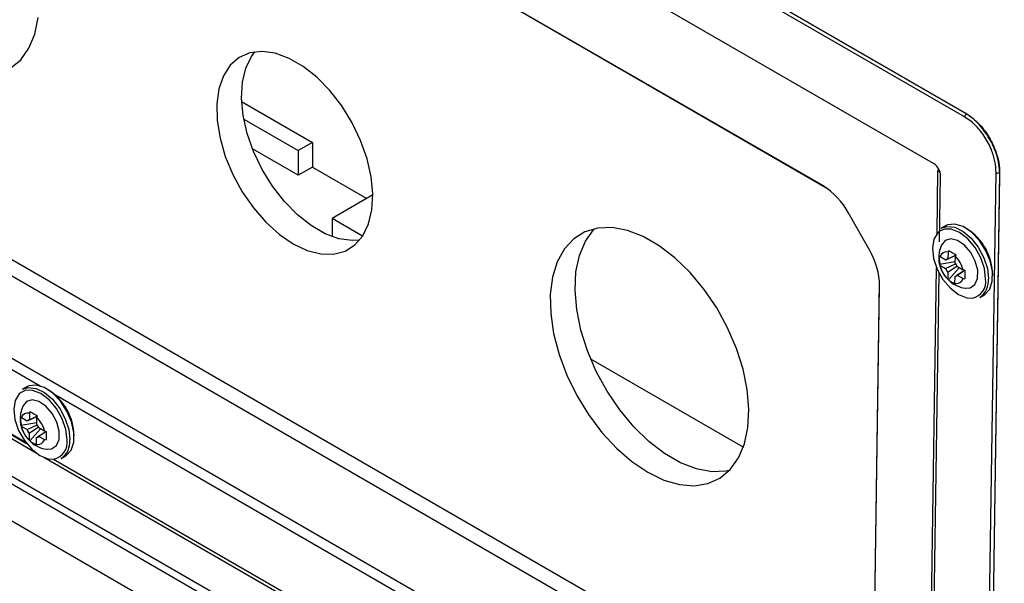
# Model space of a CAD drawing. Header units: millimetres. Extents: x -0.66 to 0.91, y -0.4 to 0.64.
# Tile 111 of 241: x 0.5535 to 0.6516, y -0.2794 to -0.2232. Entities that reach past the tile are written whole.
import ezdxf

# ---------------------------------------------------------------- set-up
doc = ezdxf.new("R2010")
doc.units = ezdxf.units.MM
doc.layers.add('FORMAT', color=7, linetype='Continuous')

msp = doc.modelspace()

# ---------------------------------------------------------------- linework, layer by layer
at = {"layer": 'FORMAT', "color": 7, "linetype": 'Continuous', "lineweight": 25}
for p, q in [((0.647648, -0.232498), (0.513298, -0.154939)), ((0.647642, -0.232913), (0.513292, -0.155355)), ((0.51347, -0.155051), (0.64782, -0.23261)), ((0.633562, -0.239798), (0.527621, -0.17864)), ((0.633976, -0.240066), (0.528316, -0.17907)), ((0.644546, -0.237558), (0.604084, -0.2142)), ((0.575594, -0.231379), (0.582659, -0.235457)), ((0.527514, -0.232584), (0.633454, -0.293742)), ((0.57581, -0.233136), (0.581245, -0.236274)), ((0.526795, -0.233802), (0.632735, -0.29496)), ((0.582659, -0.235457), (0.581245, -0.236274)), ((0.582659, -0.235457), (0.582659, -0.237907)), ((0.515104, -0.236378), (0.555534, -0.259718)), ((0.515468, -0.235468), (0.643817, -0.309562)), ((0.581245, -0.238723), (0.576675, -0.236086)), ((0.581245, -0.236274), (0.581245, -0.238723)), ((0.582659, -0.237907), (0.581245, -0.238723)), ((0.582659, -0.237907), (0.588068, -0.241029)), ((0.64489, -0.244544), (0.644985, -0.238245)), ((0.501408, -0.239097), (0.656835, -0.328823)), ((0.645145, -0.245368), (0.645244, -0.238795)), ((0.649599, -0.31671), (0.650771, -0.238462)), ((0.651123, -0.238467), (0.649951, -0.316715)), ((0.649986, -0.31697), (0.651159, -0.238722)), ((0.656835, -0.333314), (0.494323, -0.239498)), ((0.656835, -0.329632), (0.500701, -0.239498)), ((0.512008, -0.241023), (0.554037, -0.265286)), ((0.51206, -0.241141), (0.554155, -0.265442)), ((0.588662, -0.240687), (0.584604, -0.243029)), ((0.555127, -0.266406), (0.512001, -0.24151)), ((0.584604, -0.243029), (0.584604, -0.244841)), ((0.587648, -0.244787), (0.584604, -0.243029)), ((0.638177, -0.24623), (0.636044, -0.242448)), ((0.645722, -0.243756), (0.645298, -0.243992)), ((0.646062, -0.246223), (0.645991, -0.246385)), ((0.645063, -0.246886), (0.645152, -0.24756)), ((0.645189, -0.246847), (0.645154, -0.246747)), ((0.64576, -0.247177), (0.645189, -0.246847)), ((0.646704, -0.246735), (0.64576, -0.247177)), ((0.645991, -0.246385), (0.645981, -0.24705)), ((0.645981, -0.24705), (0.646704, -0.246717)), ((0.646709, -0.24747), (0.646719, -0.246805)), ((0.646719, -0.246805), (0.64679, -0.246643)), ((0.644026, -0.302192), (0.644839, -0.247944)), ((0.645141, -0.247596), (0.646711, -0.247314)), ((0.645141, -0.247596), (0.645177, -0.247696)), ((0.645177, -0.247696), (0.645748, -0.248025)), ((0.645748, -0.248025), (0.646742, -0.247559)), ((0.646892, -0.247792), (0.64596, -0.248402)), ((0.646018, -0.249151), (0.647089, -0.247944)), ((0.647493, -0.248177), (0.646922, -0.247847)), ((0.647668, -0.248199), (0.647493, -0.248177)), ((0.644281, -0.303016), (0.645098, -0.248491)), ((0.64596, -0.248402), (0.64595, -0.249067)), ((0.64595, -0.249067), (0.646018, -0.249151)), ((0.646679, -0.249488), (0.646689, -0.248823)), ((0.646689, -0.248823), (0.647534, -0.248269)), ((0.647539, -0.248278), (0.646909, -0.248696)), ((0.646909, -0.248696), (0.64748, -0.249025)), ((0.64748, -0.249025), (0.647655, -0.249047)), ((0.638542, -0.290806), (0.639162, -0.249394)), ((0.638542, -0.291608), (0.639169, -0.24974)), ((0.646747, -0.249572), (0.646679, -0.249488)), ((0.649143, -0.250894), (0.649567, -0.250657)), ((0.610368, -0.257015), (0.625595, -0.265806)), ((0.554189, -0.259798), (0.553765, -0.260035)), ((0.556886, -0.260498), (0.601496, -0.286251)), ((0.55353, -0.262928), (0.553619, -0.263603)), ((0.553656, -0.26289), (0.553621, -0.26279)), ((0.554227, -0.263219), (0.553656, -0.26289)), ((0.555143, -0.26279), (0.554227, -0.263219)), ((0.554457, -0.262427), (0.554448, -0.263092)), ((0.554448, -0.263092), (0.555135, -0.262776)), ((0.554529, -0.262265), (0.554457, -0.262427)), ((0.555176, -0.263512), (0.555186, -0.262848)), ((0.555186, -0.262848), (0.555257, -0.262686)), ((0.553608, -0.263638), (0.555178, -0.263356)), ((0.553608, -0.263638), (0.553644, -0.263738)), ((0.553644, -0.263738), (0.554214, -0.264067)), ((0.554214, -0.264067), (0.555209, -0.263601)), ((0.555359, -0.263835), (0.554427, -0.264445)), ((0.555959, -0.264219), (0.555389, -0.26389)), ((0.554427, -0.264445), (0.554417, -0.26511)), ((0.554485, -0.265194), (0.555556, -0.263986)), ((0.555146, -0.26553), (0.555156, -0.264865)), ((0.555156, -0.264865), (0.556001, -0.264312)), ((0.556006, -0.264321), (0.555376, -0.264738)), ((0.555376, -0.264738), (0.555947, -0.265067)), ((0.556135, -0.264241), (0.555959, -0.264219)), ((0.554417, -0.26511), (0.554485, -0.265194)), ((0.555214, -0.265614), (0.555146, -0.26553)), ((0.555947, -0.265067), (0.556122, -0.26509)), ((0.601089, -0.29294), (0.555873, -0.266837)), ((0.557609, -0.266936), (0.558034, -0.2667)), ((0.556856, -0.267001), (0.600117, -0.291976))]:
    msp.add_line(p, q, dxfattribs=at)
at = {"layer": 'FORMAT', "color": 7, "linetype": 'Continuous', "lineweight": 25, "flags": 128}
for points in [[(0.545357, -0.227497), (0.546948, -0.228264), (0.548501, -0.228713), (0.549978, -0.228832), (0.551339, -0.228618), (0.55255, -0.228076), (0.553579, -0.22722), (0.5544, -0.226073), (0.554991, -0.224664), (0.555337, -0.22303)], [(0.580748, -0.245567), (0.582139, -0.246223), (0.58349, -0.246567), (0.584756, -0.246588), (0.585899, -0.246284), (0.58688, -0.245667), (0.587669, -0.244755), (0.588239, -0.243578), (0.588573, -0.242174), (0.58866, -0.240587), (0.588497, -0.23887), (0.588089, -0.237077), (0.58745, -0.235265), (0.586599, -0.233493), (0.585565, -0.231819), (0.584381, -0.230294), (0.583084, -0.22897), (0.581716, -0.227888), (0.580322, -0.227083), (0.578945, -0.226581), (0.577631, -0.226398), (0.576422, -0.22654), (0.575355, -0.227002), (0.574467, -0.22777), (0.573785, -0.228819), (0.573331, -0.230115), (0.573119, -0.231616), (0.573158, -0.233274), (0.573444, -0.235037), (0.57397, -0.236847), (0.574718, -0.238646), (0.575664, -0.240376), (0.576778, -0.241982), (0.578023, -0.243412), (0.579361, -0.24462), (0.580748, -0.245567)], [(0.587344, -0.245194), (0.586611, -0.24524), (0.585297, -0.245056), (0.58392, -0.244554), (0.582526, -0.243749), (0.581158, -0.242667), (0.579861, -0.241343), (0.578676, -0.239819), (0.577642, -0.238144), (0.576792, -0.236373), (0.576152, -0.234561), (0.575745, -0.232768), (0.575582, -0.23105), (0.575669, -0.229464), (0.576003, -0.22806), (0.576573, -0.226883), (0.576897, -0.226443)], [(0.616068, -0.268317), (0.617658, -0.269085), (0.619212, -0.269534), (0.620688, -0.269652), (0.62205, -0.269438), (0.623261, -0.268896), (0.62429, -0.26804), (0.625111, -0.266893), (0.625701, -0.265485), (0.626047, -0.26385), (0.626139, -0.262034), (0.625975, -0.260081), (0.625558, -0.258043), (0.6249, -0.255972), (0.624018, -0.253923), (0.622935, -0.251947), (0.621678, -0.250097), (0.62028, -0.248421), (0.618778, -0.246961), (0.61721, -0.245755), (0.615617, -0.244836), (0.61404, -0.244225), (0.61252, -0.243941), (0.611096, -0.243989), (0.609806, -0.244368), (0.608682, -0.245069), (0.607754, -0.246074), (0.607046, -0.247356), (0.606576, -0.248882), (0.606356, -0.250613), (0.606393, -0.252504), (0.606684, -0.254506), (0.607223, -0.256567), (0.607996, -0.258634), (0.608982, -0.260653), (0.610156, -0.262572), (0.611487, -0.264341), (0.612942, -0.265914), (0.614482, -0.267251), (0.616068, -0.268317)], [(0.62419, -0.268146), (0.62386, -0.268208), (0.622437, -0.268256), (0.620917, -0.267971), (0.61934, -0.267361), (0.617747, -0.266441), (0.616179, -0.265236), (0.614676, -0.263776), (0.613278, -0.262099), (0.612021, -0.260249), (0.610938, -0.258274), (0.610056, -0.256225), (0.609398, -0.254154), (0.608981, -0.252116), (0.608817, -0.250163), (0.608909, -0.248346), (0.609255, -0.246712), (0.609846, -0.245303), (0.610666, -0.244156), (0.610766, -0.244051)], [(0.645671, -0.244098), (0.645558, -0.244123), (0.645147, -0.244312)], [(0.645298, -0.243992), (0.645866, -0.24382), (0.646646, -0.243913), (0.647477, -0.244319), (0.648286, -0.245004), (0.649, -0.245905), (0.649555, -0.246943), (0.649903, -0.248025), (0.650013, -0.249055)], [(0.64973, -0.249052), (0.649615, -0.248023), (0.649251, -0.246945), (0.648675, -0.245923), (0.647942, -0.245058), (0.647125, -0.244433), (0.646303, -0.244112), (0.645671, -0.244098)], [(0.649567, -0.250657), (0.649659, -0.250601), (0.65014, -0.250071), (0.650399, -0.249286), (0.650413, -0.248316), (0.650182, -0.247248), (0.649725, -0.246176), (0.649083, -0.245196), (0.648313, -0.244394), (0.647484, -0.243842), (0.646669, -0.243589), (0.645941, -0.243658), (0.645722, -0.243756)], [(0.645147, -0.244312), (0.644961, -0.244468), (0.644571, -0.245111), (0.644427, -0.245991), (0.644542, -0.24702), (0.644906, -0.248098), (0.645483, -0.24912), (0.646215, -0.249986), (0.647032, -0.25061), (0.647854, -0.250932), (0.648418, -0.250956)], [(0.647745, -0.249972), (0.648192, -0.249938), (0.648669, -0.24961), (0.648932, -0.249), (0.648944, -0.24819), (0.648704, -0.24729), (0.648245, -0.246422), (0.647628, -0.245702), (0.646937, -0.245227), (0.646265, -0.245063), (0.645703, -0.245231), (0.64534, -0.245678)], [(0.553765, -0.260035), (0.554333, -0.259862), (0.555113, -0.259955), (0.555944, -0.260362), (0.556753, -0.261046), (0.557467, -0.261947), (0.558022, -0.262985), (0.55837, -0.264067), (0.55848, -0.265098)], [(0.558034, -0.2667), (0.558126, -0.266643), (0.558607, -0.266113), (0.558866, -0.265328), (0.55888, -0.264358), (0.558649, -0.26329), (0.558192, -0.262218), (0.55755, -0.261238), (0.55678, -0.260436), (0.555951, -0.259885), (0.555136, -0.259632), (0.554408, -0.2597), (0.554189, -0.259798)], [(0.553614, -0.260354), (0.553428, -0.26051), (0.553038, -0.261154), (0.552894, -0.262033), (0.553009, -0.263063), (0.553373, -0.264141), (0.55395, -0.265163), (0.554682, -0.266028), (0.555499, -0.266652), (0.556321, -0.266974), (0.556885, -0.266998)], [(0.554138, -0.260141), (0.554024, -0.260166), (0.553614, -0.260354)], [(0.558197, -0.265095), (0.558082, -0.264066), (0.557718, -0.262987), (0.557142, -0.261965), (0.556409, -0.2611), (0.555592, -0.260476), (0.55477, -0.260154), (0.554138, -0.260141)], [(0.556212, -0.266014), (0.556659, -0.26598), (0.557136, -0.265652), (0.557399, -0.265042), (0.557411, -0.264233), (0.557171, -0.263333), (0.556712, -0.262464), (0.556095, -0.261744), (0.555404, -0.26127), (0.554732, -0.261105), (0.55417, -0.261273), (0.553807, -0.261721)]]:
    msp.add_lwpolyline(points, dxfattribs=at)
at = {"layer": 'FORMAT', "color": 7, "linetype": 'Continuous', "lineweight": 25}
for centre, radius, start, end in [((0.648026, -0.232935), 0.0003846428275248, 122.337791, 176.796103), ((0.643724, -0.238837), 0.0015206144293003, 1.583469, 57.266909), ((0.644641, -0.238868), 0.0007118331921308, 40.510947, 61.084393), ((0.650952, -0.238115), 0.0003907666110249, 242.508749, 296.047891), ((0.629818, -0.245793), 0.0070669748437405, 28.249201, 58.015049), ((0.644915, -0.248727), 0.0055218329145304, 0.480261, 57.766831), ((0.632007, -0.249869), 0.0071637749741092, 1.035919, 30.528608), ((0.645825, -0.247024), 0.0006599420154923, 75.499863, 164.495756), ((0.64603, -0.24739), 0.0003437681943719, 98.282001, 141.713619), ((0.644781, -0.248803), 0.0027831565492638, 12.990821, 45.859557), ((0.647889, -0.24707), 0.0027831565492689, 192.990821, 225.859557), ((0.647265, -0.247418), 0.0016342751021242, 201.811554, 217.038825), ((0.645404, -0.248455), 0.0016342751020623, 21.811554, 37.038825), ((0.646844, -0.248849), 0.0006599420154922, 255.499863, 344.495756), ((0.646639, -0.248483), 0.0003437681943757, 278.282001, 321.713619), ((0.648079, -0.249318), 0.0016720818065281, 281.683266, 9.14274), ((0.648034, -0.249243), 0.0019878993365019, 303.886891, 5.425829), ((0.553262, -0.264838), 0.0056444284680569, 1.6428, 57.111664), ((0.554292, -0.263066), 0.0006599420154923, 75.499863, 164.495756), ((0.553248, -0.264845), 0.0027831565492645, 12.990821, 45.859557), ((0.556356, -0.263112), 0.0027831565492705, 192.990821, 225.859557), ((0.554497, -0.263432), 0.0003437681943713, 98.282001, 141.713619), ((0.553871, -0.264497), 0.0016342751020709, 21.811554, 37.038825), ((0.555732, -0.26346), 0.0016342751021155, 201.811554, 217.038825), ((0.555106, -0.264525), 0.000343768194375, 278.282001, 321.713619), ((0.555311, -0.264891), 0.0006599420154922, 255.499863, 344.495756), ((0.556546, -0.26536), 0.0016720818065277, 281.683266, 9.14274), ((0.556501, -0.265286), 0.0019878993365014, 303.886891, 5.425829)]:
    msp.add_arc(centre, radius, start, end, dxfattribs=at)
for points, knots in [([(0.651158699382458, -0.2387216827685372), (0.6511150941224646, -0.238155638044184), (0.6510333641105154, -0.2370946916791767), (0.6503501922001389, -0.2354198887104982), (0.6494178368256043, -0.2339851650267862), (0.6484559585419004, -0.2330134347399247), (0.6478524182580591, -0.2326280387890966), (0.6476484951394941, -0.2324978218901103)], [0, 0, 0, 0, 0.2457532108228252, 0.4606190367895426, 0.6756740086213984, 0.8904173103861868, 1, 1, 1, 1]), ([(0.6507713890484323, -0.2384620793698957), (0.650751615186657, -0.2380961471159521), (0.6507120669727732, -0.2373642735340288), (0.6503114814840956, -0.2360938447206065), (0.6496355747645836, -0.2348108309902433), (0.6486945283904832, -0.2336398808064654), (0.6479895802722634, -0.2331533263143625), (0.6476420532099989, -0.232913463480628)], [0, 0, 0, 0, 0.1811499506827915, 0.362304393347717, 0.5765514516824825, 0.7912472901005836, 1, 1, 1, 1]), ([(0.6478203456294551, -0.2326099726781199), (0.6478203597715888, -0.2326099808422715), (0.6480014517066, -0.2327145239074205), (0.648368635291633, -0.2329622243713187), (0.6489055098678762, -0.2334297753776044), (0.6494207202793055, -0.2339931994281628), (0.6498890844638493, -0.234627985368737), (0.6503005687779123, -0.2353222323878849), (0.6506199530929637, -0.2360074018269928), (0.6508563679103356, -0.2366712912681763), (0.650986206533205, -0.2371772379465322), (0.6510569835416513, -0.2375642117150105), (0.6510960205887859, -0.237853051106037), (0.6511219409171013, -0.238156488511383), (0.6511228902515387, -0.2383629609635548), (0.6511233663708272, -0.2384665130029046)], [0, 0, 0, 0, 8.0415329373e-06, 0.1029729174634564, 0.2087406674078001, 0.3145937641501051, 0.4235342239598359, 0.5291637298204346, 0.6378422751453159, 0.7274430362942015, 0.8188862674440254, 0.8595351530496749, 0.9003489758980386, 0.9500220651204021, 1, 1, 1, 1]), ([(0.6453346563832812, -0.2456997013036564), (0.645243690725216, -0.2459329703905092), (0.6450942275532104, -0.2463162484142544), (0.6450720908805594, -0.246725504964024), (0.6450634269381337, -0.2468856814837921)], [0, 0, 0, 0, 0.6086158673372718, 1, 1, 1, 1]), ([(0.6460621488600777, -0.2462229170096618), (0.6461186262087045, -0.2462600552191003), (0.6462320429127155, -0.2463346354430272), (0.646415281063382, -0.2464428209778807), (0.646601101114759, -0.2465460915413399), (0.6467272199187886, -0.2466108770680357), (0.6467904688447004, -0.2466433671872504)], [0, 0, 0, 0, 0.2677112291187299, 0.5376124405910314, 0.768111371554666, 1, 1, 1, 1]), ([(0.6451408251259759, -0.2475957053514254), (0.645129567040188, -0.2475226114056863), (0.6451069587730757, -0.2473758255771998), (0.6451036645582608, -0.2471585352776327), (0.6451177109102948, -0.2469485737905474), (0.6451415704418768, -0.2468146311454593), (0.645153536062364, -0.2467474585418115)], [0, 0, 0, 0, 0.2677112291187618, 0.53761244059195, 0.7681113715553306, 1, 1, 1, 1]), ([(0.6451515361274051, -0.2475603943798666), (0.645158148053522, -0.2476248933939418), (0.6451905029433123, -0.2479405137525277), (0.6453484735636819, -0.2482219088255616), (0.6454741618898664, -0.2484457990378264)], [0, 0, 0, 0, 0.2043563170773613, 0.9999999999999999, 0.9999999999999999, 0.9999999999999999, 0.9999999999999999]), ([(0.6476679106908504, -0.2481989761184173), (0.6476626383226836, -0.2482812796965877), (0.6476520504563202, -0.2484465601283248), (0.647646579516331, -0.2486687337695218), (0.6476471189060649, -0.2488705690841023), (0.6476525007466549, -0.2489882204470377), (0.6476551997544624, -0.2490472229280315)], [0, 0, 0, 0, 0.2677112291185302, 0.5376124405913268, 0.7681113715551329, 1, 1, 1, 1]), ([(0.6454741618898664, -0.2484457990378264), (0.6454822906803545, -0.2484652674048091), (0.6456034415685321, -0.2487554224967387), (0.6458435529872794, -0.248971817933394), (0.6460675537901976, -0.2491736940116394)], [0, 0, 0, 0, 0.0670964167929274, 0.9999999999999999, 0.9999999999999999, 0.9999999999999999, 0.9999999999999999]), ([(0.6467465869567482, -0.2495717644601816), (0.6466735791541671, -0.2495438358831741), (0.6465269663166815, -0.2494877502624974), (0.646334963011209, -0.2493844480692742), (0.646163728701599, -0.2492730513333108), (0.6460668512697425, -0.2491919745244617), (0.6460182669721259, -0.2491513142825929)], [0, 0, 0, 0, 0.2677112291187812, 0.5376124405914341, 0.7681113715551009, 1, 1, 1, 1]), ([(0.6460675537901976, -0.2491736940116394), (0.6460997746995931, -0.2492134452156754), (0.6463105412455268, -0.2494734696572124), (0.6468840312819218, -0.2497457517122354), (0.6474346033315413, -0.2499766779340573), (0.6477305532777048, -0.2499671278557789), (0.6477414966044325, -0.2499667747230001)], [0, 0, 0, 0, 0.0809947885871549, 0.5298109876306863, 0.9826138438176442, 0.9999999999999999, 0.9999999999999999, 0.9999999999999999, 0.9999999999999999]), ([(0.553801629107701, -0.2617420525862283), (0.5537106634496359, -0.2619753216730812), (0.5535612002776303, -0.2623585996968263), (0.5535390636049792, -0.2627678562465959), (0.5535303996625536, -0.2629280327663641)], [0, 0, 0, 0, 0.6086158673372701, 1, 1, 1, 1]), ([(0.5536077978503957, -0.2636380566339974), (0.5535965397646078, -0.2635649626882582), (0.5535739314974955, -0.2634181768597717), (0.5535706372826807, -0.2632008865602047), (0.5535846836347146, -0.2629909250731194), (0.5536085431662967, -0.2628569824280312), (0.5536205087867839, -0.2627898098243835)], [0, 0, 0, 0, 0.2677112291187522, 0.5376124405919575, 0.7681113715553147, 1, 1, 1, 1]), ([(0.5545291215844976, -0.2622652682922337), (0.5545855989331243, -0.2623024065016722), (0.5546990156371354, -0.2623769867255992), (0.5548822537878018, -0.2624851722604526), (0.5550680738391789, -0.2625884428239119), (0.5551941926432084, -0.2626532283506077), (0.5552574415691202, -0.2626857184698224)], [0, 0, 0, 0, 0.2677112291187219, 0.5376124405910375, 0.7681113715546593, 1, 1, 1, 1]), ([(0.5536185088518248, -0.2636027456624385), (0.5536251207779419, -0.2636672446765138), (0.553657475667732, -0.2639828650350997), (0.5538154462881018, -0.2642642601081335), (0.5539411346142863, -0.2644881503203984)], [0, 0, 0, 0, 0.2043563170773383, 1, 1, 1, 1]), ([(0.5539411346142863, -0.2644881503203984), (0.5539492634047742, -0.264507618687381), (0.5540704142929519, -0.2647977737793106), (0.5543105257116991, -0.265014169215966), (0.5545345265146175, -0.2652160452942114)], [0, 0, 0, 0, 0.067096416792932, 1, 1, 1, 1]), ([(0.5561348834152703, -0.2642413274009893), (0.5561296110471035, -0.2643236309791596), (0.55611902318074, -0.2644889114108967), (0.5561135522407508, -0.2647110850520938), (0.5561140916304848, -0.2649129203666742), (0.5561194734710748, -0.2650305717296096), (0.5561221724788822, -0.2650895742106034)], [0, 0, 0, 0, 0.2677112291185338, 0.5376124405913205, 0.7681113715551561, 1, 1, 1, 1]), ([(0.555213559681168, -0.2656141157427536), (0.5551405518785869, -0.265586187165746), (0.5549939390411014, -0.2655301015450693), (0.5548019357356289, -0.2654267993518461), (0.5546307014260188, -0.2653154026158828), (0.5545338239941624, -0.2652343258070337), (0.5544852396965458, -0.2651936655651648)], [0, 0, 0, 0, 0.2677112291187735, 0.5376124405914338, 0.7681113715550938, 1, 1, 1, 1]), ([(0.5545345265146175, -0.2652160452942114), (0.5545667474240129, -0.2652557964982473), (0.5547775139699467, -0.2655158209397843), (0.5553510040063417, -0.2657881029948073), (0.5559015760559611, -0.2660190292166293), (0.5561975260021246, -0.2660094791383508), (0.5562084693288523, -0.266009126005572)], [0, 0, 0, 0, 0.08099478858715, 0.5298109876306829, 0.9826138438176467, 1, 1, 1, 1])]:
    msp.add_open_spline(points, degree=3, knots=knots, dxfattribs=at)

doc.saveas('drawing.dxf')
